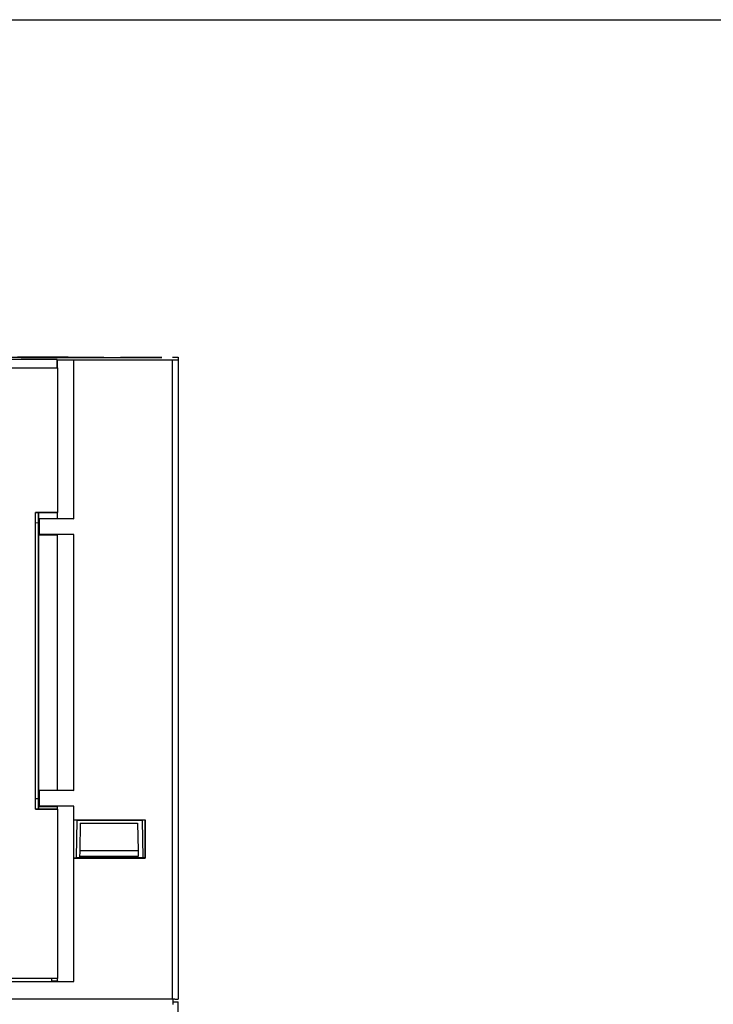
# Model space of a CAD drawing. Extents: x 0 to 420, y 0 to 297.
# Tile 26 of 30: x 230 to 262, y 252 to 297. Entities that reach past the tile are written whole.
import ezdxf

# ---------------------------------------------------------------- set-up
doc = ezdxf.new("R2010")
doc.units = 0
doc.header["$LTSCALE"] = 23.1
doc.layers.get('0').update_dxf_attribs({"linetype": 'CONTINUOUS'})

msp = doc.modelspace()

# ---------------------------------------------------------------- linework, layer by layer
at = {"color": 7, "linetype": 'CONTINUOUS'}
for p, q in [((0, 297), (420, 297)), ((184.843, 281.655), (232.756, 281.655)), ((232.189, 281.654), (229.887, 281.654)), ((229.887, 281.654), (230.012, 281.649)), ((230.012, 281.649), (232.189, 281.649)), ((232.225, 281.648), (230.051, 281.648)), ((230.051, 281.648), (230.087, 281.646)), ((231.855, 281.643), (233.814, 281.643)), ((232.756, 281.655), (232.939, 281.648)), ((233.814, 281.643), (233.814, 281.645)), ((234.564, 281.645), (234.564, 281.642)), ((234.564, 281.642), (236.439, 281.642)), ((236.439, 281.648), (236.154, 281.648)), ((236.439, 281.642), (236.439, 281.648)), ((237.189, 281.655), (237.189, 252.475)), ((200.939, 281.167), (231.707, 281.167)), ((231.689, 281.548), (228.089, 281.548)), ((231.686, 281.168), (231.689, 281.528)), ((231.689, 281.528), (231.689, 281.548)), ((231.708, 281.526), (231.689, 281.528)), ((231.707, 281.167), (231.707, 274.6)), ((231.708, 281.167), (231.708, 281.526)), ((232.439, 281.525), (231.708, 281.526)), ((232.439, 274.307), (232.439, 281.525)), ((237.036, 281.525), (232.439, 281.525)), ((236.939, 252.475), (236.939, 281.525)), ((230.705, 261.1), (230.705, 274.6)), ((231.707, 274.6), (230.705, 274.6)), ((231.689, 274.584), (230.705, 274.584)), ((230.838, 261.119), (230.842, 274.584)), ((230.853, 274.327), (230.853, 274.584)), ((231.689, 274.584), (231.707, 274.6)), ((231.703, 274.327), (231.703, 274.584)), ((231.708, 274.322), (231.708, 274.6)), ((230.842, 274.116), (230.705, 274.117)), ((230.853, 274.327), (231.703, 274.327)), ((230.853, 274.327), (230.871, 274.307)), ((230.871, 274.307), (230.871, 273.592)), ((232.439, 274.307), (230.871, 274.307)), ((231.703, 274.327), (231.708, 274.322)), ((231.708, 274.322), (232.439, 274.307)), ((230.871, 273.592), (230.853, 273.577)), ((230.853, 261.977), (230.853, 273.577)), ((230.853, 273.577), (231.703, 273.577)), ((232.439, 273.592), (230.871, 273.592)), ((231.703, 273.577), (231.708, 273.581)), ((231.703, 261.977), (231.703, 273.577)), ((232.439, 273.592), (231.708, 273.581)), ((231.708, 261.972), (231.708, 273.581)), ((232.439, 261.957), (232.439, 273.592)), ((230.853, 261.977), (231.703, 261.977)), ((230.853, 261.977), (230.871, 261.957)), ((232.439, 261.957), (230.871, 261.957)), ((230.871, 261.957), (230.871, 261.242)), ((231.703, 261.977), (231.708, 261.972)), ((231.708, 261.972), (232.439, 261.957)), ((230.705, 261.591), (230.838, 261.591)), ((230.705, 261.119), (231.689, 261.119)), ((230.705, 261.1), (231.707, 261.1)), ((230.871, 261.242), (230.853, 261.227)), ((230.853, 261.227), (231.703, 261.227)), ((230.853, 261.119), (230.853, 261.227)), ((232.439, 261.242), (230.871, 261.242)), ((231.689, 261.119), (231.707, 261.1)), ((231.703, 261.227), (231.708, 261.231)), ((231.703, 261.1), (231.703, 261.227)), ((231.707, 261.1), (231.707, 253.407)), ((232.439, 261.242), (231.708, 261.231)), ((231.708, 261.1), (231.708, 261.231)), ((232.439, 253.274), (232.439, 261.242)), ((232.439, 260.625), (235.689, 260.625)), ((232.452, 260.613), (232.439, 260.625)), ((232.586, 260.613), (232.452, 260.613)), ((232.452, 258.89), (232.452, 260.613)), ((232.586, 260.613), (232.556, 258.89)), ((232.585, 260.6), (235.563, 260.6)), ((235.676, 260.613), (235.563, 260.613)), ((235.593, 258.89), (235.563, 260.613)), ((235.676, 260.613), (235.689, 260.625)), ((235.676, 260.613), (235.676, 258.89)), ((235.689, 260.625), (235.689, 258.875)), ((232.734, 260.477), (232.712, 259.225)), ((232.734, 260.477), (235.344, 260.477)), ((235.344, 260.477), (235.366, 259.225)), ((232.712, 259.225), (232.706, 258.892)), ((232.712, 259.225), (235.366, 259.225)), ((235.366, 259.225), (235.371, 258.975)), ((232.439, 258.875), (232.452, 258.89)), ((232.439, 258.875), (235.689, 258.875)), ((232.452, 258.89), (232.556, 258.89)), ((235.593, 258.892), (232.556, 258.892)), ((232.708, 258.975), (235.371, 258.975)), ((235.372, 258.892), (235.371, 258.977)), ((235.676, 258.89), (235.593, 258.89)), ((231.707, 253.407), (197.672, 253.407)), ((231.443, 253.294), (231.444, 253.407)), ((231.703, 253.294), (231.703, 253.407)), ((231.708, 253.288), (231.708, 253.407)), ((196.947, 253.274), (232.439, 253.274)), ((231.443, 253.294), (231.706, 253.294)), ((231.706, 253.294), (231.706, 253.288)), ((231.706, 253.288), (232.439, 253.274)), ((237.036, 252.475), (190.956, 252.475)), ((236.939, 252.346), (237.025, 252.346)), ((236.941, 252.475), (236.941, 252.225)), ((237.189, 208.44), (237.189, 252.345))]:
    msp.add_line(p, q, dxfattribs=at)
for points in [[(230.087, 281.646), (230.167, 281.645), (230.352, 281.645), (230.632, 281.644), (230.99, 281.643), (231.405, 281.643), (231.855, 281.643)], [(233.814, 281.645), (233.36, 281.645), (232.953, 281.645), (232.617, 281.646), (232.37, 281.647), (232.225, 281.648)], [(232.939, 281.648), (232.99, 281.648), (233.138, 281.647), (233.369, 281.647), (233.666, 281.646), (234.007, 281.646), (234.362, 281.646), (234.703, 281.646), (235.003, 281.647), (235.238, 281.647), (235.388, 281.648), (235.439, 281.648)], [(236.154, 281.648), (236.009, 281.647), (235.762, 281.646), (235.425, 281.645), (235.019, 281.645), (234.564, 281.645)], [(236.939, 281.655), (237.036, 281.655), (237.116, 281.655), (237.17, 281.655), (237.189, 281.655)], [(237.189, 281.525), (237.17, 281.525), (237.116, 281.525), (237.036, 281.525)], [(237.025, 252.346), (237.096, 252.346), (237.147, 252.346), (237.179, 252.346), (237.189, 252.345)], [(237.036, 252.475), (237.116, 252.475), (237.17, 252.475), (237.189, 252.475)]]:
    msp.add_lwpolyline(points, dxfattribs=at)

doc.saveas('drawing.dxf')
